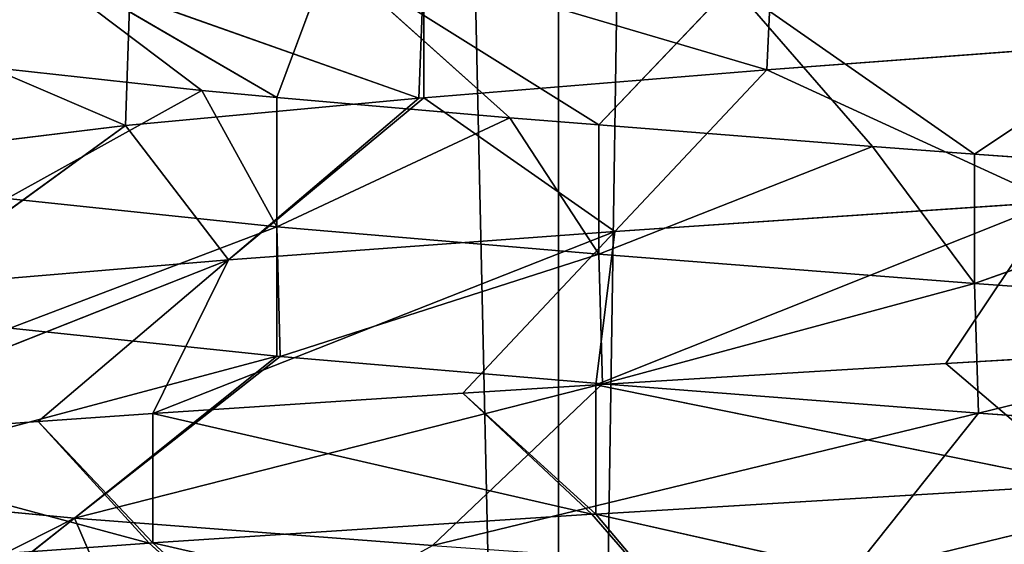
# Model space of a CAD drawing. Extents: x 44 to 247, y 1 to 99.
# Tile 43 of 64: x 140.08 to 142.5, y 9.3 to 10.59. Entities that reach past the tile are written whole.
import ezdxf

# ---------------------------------------------------------------- set-up
doc = ezdxf.new("R2010")
doc.units = 0
doc.header["$LTSCALE"] = 2.54
doc.layers.get('0').update_dxf_attribs({"color": 13, "linetype": 'CONTINUOUS'})

# ---------------------------------------------------------------- blocks, each defined once
blk = doc.blocks.new('WIESZAK_NA_R_CZNIKI_Z_FRON')
at = {"color": 0}
for p, q in [((141.4042, 1.3295, 113.6113), (139.7926, 74.9895, 113.853)), ((141.4042, 1.3295, 113.6113), (139.7926, 74.9895, 113.853)), ((141.4042, 1.3295, 113.6113), (141.4042, 74.9895, 113.6113)), ((142.5387, 74.9895, 113.4915), (141.4042, 1.3295, 113.6113)), ((142.5387, 74.9895, 113.4915), (141.4042, 1.3295, 113.6113)), ((141.4042, 1.3295, 113.6113), (141.4042, 74.9895, 113.6113)), ((140.0022, 10.8085, 140.6562), (140.7123, 10.3941, 140.8897)), ((140.5281, 10.4117, 141.0989), (140.0022, 10.8085, 140.6562)), ((140.5281, 10.4117, 141.0989), (140.0022, 10.8085, 140.6562)), ((140.0022, 10.8085, 140.6562), (140.7123, 10.3941, 140.8897)), ((141.9303, 10.7809, 150.375), (141.9154, 10.4623, 150.3653)), ((141.9303, 10.7809, 150.375), (141.9154, 10.4623, 150.3653)), ((140.7123, 10.3941, 140.8897), (140.8415, 10.7418, 139.8169)), ((140.7123, 10.3941, 140.8897), (140.8415, 10.7418, 139.8169)), ((140.8415, 10.7418, 139.8169), (141.5028, 10.327, 140.167)), ((141.2842, 10.3449, 140.3428), (140.8415, 10.7418, 139.8169)), ((141.2842, 10.3449, 140.3428), (140.8415, 10.7418, 139.8169)), ((140.8415, 10.7418, 139.8169), (141.5028, 10.327, 140.167)), ((141.0612, 10.393, 149.7016), (141.0736, 10.7115, 149.713)), ((141.0612, 10.393, 149.7016), (141.0736, 10.7115, 149.713)), ((141.0736, 10.394, 149.713), (141.0736, 10.7115, 149.713)), ((141.0736, 10.7115, 149.713), (141.9154, 10.4623, 150.3653)), ((141.0736, 10.394, 149.713), (141.0736, 10.7115, 149.713)), ((141.0736, 10.7115, 149.713), (141.9154, 10.4623, 150.3653)), ((141.8305, 10.6712, 139.1221), (141.5028, 10.327, 140.167)), ((141.8305, 10.6712, 139.1221), (141.5028, 10.327, 140.167)), ((142.1751, 10.2743, 139.7169), (141.8305, 10.6712, 139.1221)), ((141.8305, 10.6712, 139.1221), (142.4251, 10.2555, 139.5796)), ((141.8305, 10.6712, 139.1221), (142.4251, 10.2555, 139.5796)), ((142.1751, 10.2743, 139.7169), (141.8305, 10.6712, 139.1221)), ((140.3512, 10.6444, 148.9223), (140.3411, 10.3258, 148.9091)), ((140.3512, 10.6444, 148.9223), (140.3411, 10.3258, 148.9091)), ((141.0612, 10.393, 149.7016), (140.3512, 10.6444, 148.9223)), ((141.0612, 10.393, 149.7016), (140.3512, 10.6444, 148.9223)), ((142.9385, 10.5981, 138.6048), (142.4251, 10.2555, 139.5796)), ((142.9385, 10.5981, 138.6048), (142.4251, 10.2555, 139.5796)), ((139.764, 10.5728, 147.9998), (140.3411, 10.3258, 148.9091)), ((139.764, 10.5728, 147.9998), (140.3411, 10.3258, 148.9091)), ((141.9154, 10.4623, 150.3653), (142.8872, 10.535, 150.8785)), ((141.9154, 10.4623, 150.3653), (142.8872, 10.535, 150.8785)), ((140.5281, 10.4117, 141.0989), (140.0506, 10.4636, 141.7466)), ((140.5281, 10.4117, 141.0989), (140.0506, 10.4636, 141.7466)), ((141.0736, 10.394, 149.713), (141.9154, 10.4623, 150.3653)), ((141.0736, 10.394, 149.713), (141.9154, 10.4623, 150.3653)), ((141.9154, 10.4623, 150.3653), (141.5422, 10.0654, 150.9426)), ((141.9154, 10.4623, 150.3653), (141.5422, 10.0654, 150.9426)), ((141.9154, 10.4623, 150.3653), (142.621, 10.1381, 151.5122)), ((141.9154, 10.4623, 150.3653), (142.621, 10.1381, 151.5122)), ((140.0506, 10.1461, 141.7466), (140.5281, 10.4117, 141.0989)), ((140.0506, 10.1461, 141.7466), (140.5281, 10.4117, 141.0989)), ((140.7123, 10.0766, 140.8897), (140.5281, 10.4117, 141.0989)), ((140.7123, 10.0766, 140.8897), (140.5281, 10.4117, 141.0989)), ((140.7123, 10.3941, 140.8897), (140.5281, 10.4117, 141.0989)), ((140.7123, 10.3941, 140.8897), (140.5281, 10.4117, 141.0989)), ((140.3411, 10.3258, 148.9091), (141.0612, 10.393, 149.7016)), ((140.3411, 10.3258, 148.9091), (141.0612, 10.393, 149.7016)), ((141.0736, 10.394, 149.713), (140.594, 9.9961, 150.2058)), ((141.0736, 10.394, 149.713), (140.594, 9.9961, 150.2058)), ((141.0612, 10.393, 149.7016), (140.594, 9.9961, 150.2058)), ((141.0612, 10.393, 149.7016), (140.594, 9.9961, 150.2058)), ((140.7123, 10.0766, 140.8897), (140.7123, 10.3941, 140.8897)), ((140.7123, 10.0766, 140.8897), (140.7123, 10.3941, 140.8897)), ((141.2842, 10.3449, 140.3428), (140.7123, 10.3941, 140.8897)), ((141.2842, 10.3449, 140.3428), (140.7123, 10.3941, 140.8897)), ((141.0612, 10.393, 149.7016), (141.0736, 10.394, 149.713)), ((141.0612, 10.393, 149.7016), (141.0736, 10.394, 149.713)), ((141.0736, 10.394, 149.713), (141.5422, 10.0654, 150.9426)), ((141.0736, 10.394, 149.713), (141.5422, 10.0654, 150.9426)), ((139.7565, 10.2543, 147.9853), (140.3411, 10.3258, 148.9091)), ((139.7565, 10.2543, 147.9853), (140.3411, 10.3258, 148.9091)), ((140.3411, 10.3258, 148.9091), (139.7946, 9.9289, 149.3261)), ((140.3411, 10.3258, 148.9091), (139.7946, 9.9289, 149.3261)), ((140.3411, 10.3258, 148.9091), (140.594, 9.9961, 150.2058)), ((140.3411, 10.3258, 148.9091), (140.594, 9.9961, 150.2058)), ((141.2842, 10.3449, 140.3428), (140.7123, 10.0766, 140.8897)), ((141.2842, 10.3449, 140.3428), (140.7123, 10.0766, 140.8897)), ((141.5028, 10.327, 140.167), (141.2842, 10.3449, 140.3428)), ((141.2842, 10.3449, 140.3428), (141.5028, 10.0095, 140.167)), ((141.2842, 10.3449, 140.3428), (141.5028, 10.0095, 140.167)), ((141.5028, 10.327, 140.167), (141.2842, 10.3449, 140.3428)), ((141.5028, 10.327, 140.167), (141.5028, 10.0095, 140.167)), ((142.1751, 10.2743, 139.7169), (141.5028, 10.327, 140.167)), ((141.5028, 10.327, 140.167), (141.5028, 10.0095, 140.167)), ((142.1751, 10.2743, 139.7169), (141.5028, 10.327, 140.167)), ((141.5028, 10.0095, 140.167), (142.1751, 10.2743, 139.7169)), ((141.5028, 10.0095, 140.167), (142.1751, 10.2743, 139.7169)), ((142.4251, 9.938, 139.5796), (142.1751, 10.2743, 139.7169)), ((142.4251, 9.938, 139.5796), (142.1751, 10.2743, 139.7169)), ((142.4251, 10.2555, 139.5796), (142.1751, 10.2743, 139.7169)), ((142.4251, 10.2555, 139.5796), (142.1751, 10.2743, 139.7169)), ((142.4251, 9.938, 139.5796), (142.4251, 10.2555, 139.5796)), ((142.4251, 9.938, 139.5796), (142.4251, 10.2555, 139.5796)), ((143.1732, 10.2012, 139.2509), (142.4251, 10.2555, 139.5796)), ((143.1732, 10.2012, 139.2509), (142.4251, 10.2555, 139.5796)), ((143.1732, 10.2012, 139.2509), (142.4251, 9.938, 139.5796)), ((143.1732, 10.2012, 139.2509), (142.4251, 9.938, 139.5796)), ((140.7123, 10.0766, 140.8897), (140.0506, 10.1461, 141.7466)), ((140.7123, 10.0766, 140.8897), (140.0506, 10.1461, 141.7466)), ((142.621, 10.1381, 151.5122), (141.4959, 9.6891, 151.7198)), ((142.621, 10.1381, 151.5122), (141.4959, 9.6891, 151.7198)), ((141.5422, 10.0654, 150.9426), (142.621, 10.1381, 151.5122)), ((141.5422, 10.0654, 150.9426), (142.621, 10.1381, 151.5122)), ((142.3548, 9.7412, 152.146), (142.621, 10.1381, 151.5122)), ((142.3548, 9.7412, 152.146), (142.621, 10.1381, 151.5122)), ((140.7123, 10.0766, 140.8897), (140.0578, 9.8277, 141.7355)), ((140.7123, 10.0766, 140.8897), (140.0578, 9.8277, 141.7355)), ((141.5422, 10.0654, 150.9426), (140.4079, 9.6185, 150.9579)), ((141.5422, 10.0654, 150.9426), (140.4079, 9.6185, 150.9579)), ((140.594, 9.9961, 150.2058), (141.5422, 10.0654, 150.9426)), ((140.594, 9.9961, 150.2058), (141.5422, 10.0654, 150.9426)), ((140.7123, 9.7591, 140.8897), (140.7123, 10.0766, 140.8897)), ((140.7123, 10.0766, 140.8897), (141.5028, 10.0095, 140.167)), ((140.7123, 10.0766, 140.8897), (141.5028, 10.0095, 140.167)), ((140.7123, 10.0766, 140.8897), (140.7207, 9.7584, 140.8806)), ((140.7123, 10.0766, 140.8897), (140.7207, 9.7584, 140.8806)), ((140.7123, 9.7591, 140.8897), (140.7123, 10.0766, 140.8897)), ((141.169, 9.6685, 151.5199), (141.5422, 10.0654, 150.9426)), ((141.169, 9.6685, 151.5199), (141.5422, 10.0654, 150.9426)), ((141.4959, 9.6891, 151.7198), (141.5422, 10.0654, 150.9426)), ((141.4959, 9.6891, 151.7198), (141.5422, 10.0654, 150.9426)), ((141.5028, 10.0095, 140.167), (140.7207, 9.7584, 140.8806)), ((141.5028, 10.0095, 140.167), (140.7207, 9.7584, 140.8806)), ((141.5124, 9.6912, 140.1597), (141.5028, 10.0095, 140.167)), ((141.5124, 9.6912, 140.1597), (141.5028, 10.0095, 140.167)), ((142.4251, 9.938, 139.5796), (141.5028, 10.0095, 140.167)), ((142.4251, 9.938, 139.5796), (141.5028, 10.0095, 140.167)), ((140.594, 9.9961, 150.2058), (139.4686, 9.5505, 150.0187)), ((140.594, 9.9961, 150.2058), (139.4686, 9.5505, 150.0187)), ((139.7946, 9.9289, 149.3261), (140.594, 9.9961, 150.2058)), ((139.7946, 9.9289, 149.3261), (140.594, 9.9961, 150.2058)), ((140.1268, 9.5992, 150.71), (140.594, 9.9961, 150.2058)), ((140.1268, 9.5992, 150.71), (140.594, 9.9961, 150.2058)), ((140.4079, 9.6185, 150.9579), (140.594, 9.9961, 150.2058)), ((140.4079, 9.6185, 150.9579), (140.594, 9.9961, 150.2058)), ((141.5124, 9.6912, 140.1597), (142.4251, 9.938, 139.5796)), ((141.5124, 9.6912, 140.1597), (142.4251, 9.938, 139.5796)), ((142.4251, 9.938, 139.5796), (143.4438, 9.8648, 139.1596)), ((142.4251, 9.938, 139.5796), (143.4438, 9.8648, 139.1596)), ((142.4251, 9.938, 139.5796), (142.4356, 9.6197, 139.5742)), ((142.4251, 9.938, 139.5796), (142.4356, 9.6197, 139.5742)), ((143.4438, 9.8648, 139.1596), (142.4356, 9.6197, 139.5742)), ((143.4438, 9.8648, 139.1596), (142.4356, 9.6197, 139.5742)), ((140.7123, 9.7591, 140.8897), (140.0578, 9.8277, 141.7355)), ((140.7123, 9.7591, 140.8897), (140.0578, 9.8277, 141.7355)), ((140.7123, 9.7591, 140.8897), (139.4801, 9.4308, 141.3629)), ((140.7123, 9.7591, 140.8897), (139.4801, 9.4308, 141.3629)), ((140.7123, 9.7591, 140.8897), (140.216, 9.3615, 140.4139)), ((140.7123, 9.7591, 140.8897), (140.216, 9.3615, 140.4139)), ((140.7207, 9.7584, 140.8806), (140.216, 9.3615, 140.4139)), ((140.7207, 9.7584, 140.8806), (140.216, 9.3615, 140.4139)), ((140.7207, 9.7584, 140.8806), (140.7123, 9.7591, 140.8897)), ((140.7207, 9.7584, 140.8806), (140.7123, 9.7591, 140.8897)), ((141.5124, 9.6912, 140.1597), (140.7207, 9.7584, 140.8806)), ((141.5124, 9.6912, 140.1597), (140.7207, 9.7584, 140.8806)), ((142.3548, 9.7412, 152.146), (142.6997, 9.7614, 152.2811)), ((142.3548, 9.7412, 152.146), (142.6997, 9.7614, 152.2811)), ((141.4959, 9.6891, 151.7198), (142.3548, 9.7412, 152.146)), ((141.4959, 9.6891, 151.7198), (142.3548, 9.7412, 152.146)), ((142.3548, 9.7412, 152.146), (142.7038, 9.4441, 152.2826)), ((142.3548, 9.7412, 152.146), (142.7038, 9.4441, 152.2826)), ((141.5124, 9.6912, 140.1597), (140.216, 9.3615, 140.4139)), ((141.5124, 9.6912, 140.1597), (140.216, 9.3615, 140.4139)), ((141.5124, 9.6912, 140.1597), (141.0948, 9.2943, 139.6136)), ((141.5124, 9.6912, 140.1597), (141.0948, 9.2943, 139.6136)), ((141.169, 9.6685, 151.5199), (141.4959, 9.6891, 151.7198)), ((141.169, 9.6685, 151.5199), (141.4959, 9.6891, 151.7198)), ((141.4959, 9.6891, 151.7198), (141.4959, 9.3716, 151.7198)), ((141.4959, 9.6891, 151.7198), (141.4959, 9.3716, 151.7198)), ((141.4959, 9.6891, 151.7198), (142.7038, 9.4441, 152.2826)), ((141.4959, 9.6891, 151.7198), (142.7038, 9.4441, 152.2826)), ((142.4356, 9.6197, 139.5742), (141.5124, 9.6912, 140.1597)), ((142.4356, 9.6197, 139.5742), (141.5124, 9.6912, 140.1597)), ((140.4079, 9.6185, 150.9579), (141.169, 9.6685, 151.5199)), ((140.4079, 9.6185, 150.9579), (141.169, 9.6685, 151.5199)), ((141.169, 9.6685, 151.5199), (141.4859, 9.371, 151.714)), ((141.169, 9.6685, 151.5199), (141.4859, 9.371, 151.714)), ((141.169, 9.6685, 151.5199), (141.4959, 9.3716, 151.7198)), ((141.169, 9.6685, 151.5199), (141.4959, 9.3716, 151.7198)), ((139.4686, 9.5505, 150.0187), (140.1268, 9.5992, 150.71)), ((139.4686, 9.5505, 150.0187), (140.1268, 9.5992, 150.71)), ((140.1268, 9.5992, 150.71), (140.4079, 9.6185, 150.9579)), ((140.1268, 9.5992, 150.71), (140.4079, 9.6185, 150.9579)), ((140.1268, 9.5992, 150.71), (140.3988, 9.3004, 150.9503)), ((140.1268, 9.5992, 150.71), (140.3988, 9.3004, 150.9503)), ((140.1268, 9.5992, 150.71), (140.4079, 9.301, 150.9579)), ((140.1268, 9.5992, 150.71), (140.4079, 9.301, 150.9579)), ((140.4079, 9.6185, 150.9579), (140.4079, 9.301, 150.9579)), ((140.4079, 9.6185, 150.9579), (140.4079, 9.301, 150.9579)), ((140.4079, 9.6185, 150.9579), (141.4859, 9.371, 151.714)), ((140.4079, 9.6185, 150.9579), (141.4859, 9.371, 151.714)), ((142.4356, 9.6197, 139.5742), (141.0948, 9.2943, 139.6136)), ((142.4356, 9.6197, 139.5742), (141.0948, 9.2943, 139.6136)), ((142.4356, 9.6197, 139.5742), (142.1196, 9.2228, 138.9637)), ((142.4356, 9.6197, 139.5742), (142.1196, 9.2228, 138.9637)), ((143.4545, 9.5465, 139.1562), (142.4356, 9.6197, 139.5742)), ((143.4545, 9.5465, 139.1562), (142.4356, 9.6197, 139.5742)), ((139.4686, 9.5505, 150.0187), (140.3988, 9.3004, 150.9503)), ((139.4686, 9.5505, 150.0187), (140.3988, 9.3004, 150.9503)), ((143.4545, 9.5465, 139.1562), (142.1196, 9.2228, 138.9637)), ((143.4545, 9.5465, 139.1562), (142.1196, 9.2228, 138.9637)), ((140.216, 9.3615, 140.4139), (139.4801, 9.4308, 141.3629)), ((140.216, 9.3615, 140.4139), (139.4801, 9.4308, 141.3629)), ((142.7038, 9.4441, 152.2826), (141.4959, 9.3716, 151.7198)), ((142.7038, 9.4441, 152.2826), (141.4959, 9.3716, 151.7198)), ((139.4686, 8.9835, 140.2226), (140.216, 9.3615, 140.4139)), ((139.4686, 8.9835, 140.2226), (140.216, 9.3615, 140.4139)), ((139.7114, 8.9646, 139.9471), (140.216, 9.3615, 140.4139)), ((139.7114, 8.9646, 139.9471), (140.216, 9.3615, 140.4139)), ((140.216, 9.3615, 140.4139), (140.4079, 8.9155, 139.2834)), ((141.0948, 9.2943, 139.6136), (140.216, 9.3615, 140.4139)), ((140.216, 9.3615, 140.4139), (140.4079, 8.9155, 139.2834)), ((141.0948, 9.2943, 139.6136), (140.216, 9.3615, 140.4139)), ((141.4859, 9.371, 151.714), (140.4079, 9.301, 150.9579)), ((141.4859, 9.371, 151.714), (140.4079, 9.301, 150.9579)), ((141.4959, 9.3716, 151.7198), (141.4859, 9.371, 151.714)), ((141.4959, 9.3716, 151.7198), (141.4859, 9.371, 151.714)), ((141.4859, 9.371, 151.714), (141.8305, 8.9741, 151.1192)), ((141.4859, 9.371, 151.714), (141.8305, 8.9741, 151.1192)), ((141.4959, 9.3716, 151.7198), (141.8305, 8.9741, 151.1192)), ((141.4959, 9.3716, 151.7198), (141.8305, 8.9741, 151.1192)), ((141.4959, 9.3716, 151.7198), (142.9385, 9.0472, 151.6365)), ((141.4959, 9.3716, 151.7198), (142.9385, 9.0472, 151.6365)), ((140.3988, 9.3004, 150.9503), (139.4763, 9.2336, 150.0278)), ((140.3988, 9.3004, 150.9503), (139.4763, 9.2336, 150.0278)), ((140.4079, 9.301, 150.9579), (140.3988, 9.3004, 150.9503)), ((140.4079, 9.301, 150.9579), (140.3988, 9.3004, 150.9503)), ((140.8415, 8.9035, 150.4244), (140.3988, 9.3004, 150.9503)), ((140.8415, 8.9035, 150.4244), (140.3988, 9.3004, 150.9503)), ((141.8305, 8.9741, 151.1192), (140.4079, 9.301, 150.9579)), ((141.8305, 8.9741, 151.1192), (140.4079, 9.301, 150.9579)), ((140.8415, 8.9035, 150.4244), (140.4079, 9.301, 150.9579)), ((140.8415, 8.9035, 150.4244), (140.4079, 9.301, 150.9579))]:
    blk.add_line(p, q, dxfattribs=at)
mesh = blk.add_polyface(dxfattribs=at)
corners = [(141.4042, 1.3295, 113.6113), (137.5617, 1.3295, 114.3296), (139.7926, 74.9895, 113.853)]
mesh.append_faces([[corners[k] for k in face] for face in [(0, 1, 2)]], dxfattribs={"color": 0})
mesh = blk.add_polyface(dxfattribs=at)
corners = [(143.3514, 1.3295, 176.8104), (139.7926, 74.9895, 176.3883), (139.4719, 1.3295, 176.3301)]
mesh.append_faces([[corners[k] for k in face] for face in [(0, 1, 2)]], dxfattribs={"color": 0})
mesh = blk.add_polyface(dxfattribs=at)
corners = [(141.4042, 1.3295, 113.6113), (139.7926, 74.9895, 113.853), (141.4042, 74.9895, 113.6113)]
mesh.append_faces([[corners[k] for k in face] for face in [(0, 1, 2)]], dxfattribs={"color": 0})
mesh = blk.add_polyface(dxfattribs=at)
corners = [(143.3514, 1.3295, 176.8104), (142.5387, 74.9895, 176.7499), (139.7926, 74.9895, 176.3883)]
mesh.append_faces([[corners[k] for k in face] for face in [(0, 1, 2)]], dxfattribs={"color": 0})
mesh = blk.add_polyface(dxfattribs=at)
corners = [(142.5387, 74.9895, 113.4915), (141.4042, 1.3295, 113.6113), (141.4042, 74.9895, 113.6113)]
mesh.append_faces([[corners[k] for k in face] for face in [(0, 1, 2)]], dxfattribs={"color": 0})
mesh = blk.add_polyface(dxfattribs=at)
corners = [(145.3059, 1.3295, 113.3707), (141.4042, 1.3295, 113.6113), (142.5387, 74.9895, 113.4915)]
mesh.append_faces([[corners[k] for k in face] for face in [(0, 1, 2)]], dxfattribs={"color": 0})
mesh = blk.add_polyface(dxfattribs=at)
corners = [(139.9022, 10.9093, 148.2514), (140.3512, 10.6444, 148.9223), (139.764, 10.5728, 147.9998)]
mesh.append_faces([[corners[k] for k in face] for face in [(0, 1, 2)]], dxfattribs={"color": 0})
mesh = blk.add_polyface(dxfattribs=at)
corners = [(142.9042, 10.8537, 150.8856), (142.8872, 10.535, 150.8785), (141.9303, 10.7809, 150.375)]
mesh.append_faces([[corners[k] for k in face] for face in [(0, 1, 2)]], dxfattribs={"color": 0})
mesh = blk.add_polyface(dxfattribs=at)
corners = [(140.7123, 10.3941, 140.8897), (140.8415, 10.7418, 139.8169), (140.0022, 10.8085, 140.6562)]
mesh.append_faces([[corners[k] for k in face] for face in [(0, 1, 2)]], dxfattribs={"color": 0})
mesh = blk.add_polyface(dxfattribs=at)
corners = [(140.0506, 10.4636, 141.7466), (140.5281, 10.4117, 141.0989), (140.0022, 10.8085, 140.6562)]
mesh.append_faces([[corners[k] for k in face] for face in [(0, 1, 2)]], dxfattribs={"color": 0})
mesh = blk.add_polyface(dxfattribs=at)
corners = [(140.5281, 10.4117, 141.0989), (140.7123, 10.3941, 140.8897), (140.0022, 10.8085, 140.6562)]
mesh.append_faces([[corners[k] for k in face] for face in [(0, 1, 2)]], dxfattribs={"color": 0})
mesh = blk.add_polyface(dxfattribs=at)
corners = [(141.9303, 10.7809, 150.375), (141.9154, 10.4623, 150.3653), (141.0736, 10.7115, 149.713)]
mesh.append_faces([[corners[k] for k in face] for face in [(0, 1, 2)]], dxfattribs={"color": 0})
mesh = blk.add_polyface(dxfattribs=at)
corners = [(142.8872, 10.535, 150.8785), (141.9154, 10.4623, 150.3653), (141.9303, 10.7809, 150.375)]
mesh.append_faces([[corners[k] for k in face] for face in [(0, 1, 2)]], dxfattribs={"color": 0})
mesh = blk.add_polyface(dxfattribs=at)
corners = [(140.7123, 10.3941, 140.8897), (141.2842, 10.3449, 140.3428), (140.8415, 10.7418, 139.8169)]
mesh.append_faces([[corners[k] for k in face] for face in [(0, 1, 2)]], dxfattribs={"color": 0})
mesh = blk.add_polyface(dxfattribs=at)
corners = [(141.5028, 10.327, 140.167), (141.8305, 10.6712, 139.1221), (140.8415, 10.7418, 139.8169)]
mesh.append_faces([[corners[k] for k in face] for face in [(0, 1, 2)]], dxfattribs={"color": 0})
mesh = blk.add_polyface(dxfattribs=at)
corners = [(141.2842, 10.3449, 140.3428), (141.5028, 10.327, 140.167), (140.8415, 10.7418, 139.8169)]
mesh.append_faces([[corners[k] for k in face] for face in [(0, 1, 2)]], dxfattribs={"color": 0})
mesh = blk.add_polyface(dxfattribs=at)
corners = [(141.0736, 10.7115, 149.713), (141.0612, 10.393, 149.7016), (140.3512, 10.6444, 148.9223)]
mesh.append_faces([[corners[k] for k in face] for face in [(0, 1, 2)]], dxfattribs={"color": 0})
mesh = blk.add_polyface(dxfattribs=at)
corners = [(141.0736, 10.394, 149.713), (141.0612, 10.393, 149.7016), (141.0736, 10.7115, 149.713)]
mesh.append_faces([[corners[k] for k in face] for face in [(0, 1, 2)]], dxfattribs={"color": 0})
mesh = blk.add_polyface(dxfattribs=at)
corners = [(141.9154, 10.4623, 150.3653), (141.0736, 10.394, 149.713), (141.0736, 10.7115, 149.713)]
mesh.append_faces([[corners[k] for k in face] for face in [(0, 1, 2)]], dxfattribs={"color": 0})
mesh = blk.add_polyface(dxfattribs=at)
corners = [(141.5028, 10.327, 140.167), (142.1751, 10.2743, 139.7169), (141.8305, 10.6712, 139.1221)]
mesh.append_faces([[corners[k] for k in face] for face in [(0, 1, 2)]], dxfattribs={"color": 0})
mesh = blk.add_polyface(dxfattribs=at)
corners = [(142.4251, 10.2555, 139.5796), (142.9385, 10.5981, 138.6048), (141.8305, 10.6712, 139.1221)]
mesh.append_faces([[corners[k] for k in face] for face in [(0, 1, 2)]], dxfattribs={"color": 0})
mesh = blk.add_polyface(dxfattribs=at)
corners = [(142.1751, 10.2743, 139.7169), (142.4251, 10.2555, 139.5796), (141.8305, 10.6712, 139.1221)]
mesh.append_faces([[corners[k] for k in face] for face in [(0, 1, 2)]], dxfattribs={"color": 0})
mesh = blk.add_polyface(dxfattribs=at)
corners = [(140.3512, 10.6444, 148.9223), (140.3411, 10.3258, 148.9091), (139.764, 10.5728, 147.9998)]
mesh.append_faces([[corners[k] for k in face] for face in [(0, 1, 2)]], dxfattribs={"color": 0})
mesh = blk.add_polyface(dxfattribs=at)
corners = [(140.3512, 10.6444, 148.9223), (141.0612, 10.393, 149.7016), (140.3411, 10.3258, 148.9091)]
mesh.append_faces([[corners[k] for k in face] for face in [(0, 1, 2)]], dxfattribs={"color": 0})
mesh = blk.add_polyface(dxfattribs=at)
corners = [(142.4251, 10.2555, 139.5796), (143.1732, 10.2012, 139.2509), (142.9385, 10.5981, 138.6048)]
mesh.append_faces([[corners[k] for k in face] for face in [(0, 1, 2)]], dxfattribs={"color": 0})
mesh = blk.add_polyface(dxfattribs=at)
corners = [(139.764, 10.5728, 147.9998), (140.3411, 10.3258, 148.9091), (139.7565, 10.2543, 147.9853)]
mesh.append_faces([[corners[k] for k in face] for face in [(0, 1, 2)]], dxfattribs={"color": 0})
mesh = blk.add_polyface(dxfattribs=at)
corners = [(142.621, 10.1381, 151.5122), (141.9154, 10.4623, 150.3653), (142.8872, 10.535, 150.8785)]
mesh.append_faces([[corners[k] for k in face] for face in [(0, 1, 2)]], dxfattribs={"color": 0})
mesh = blk.add_polyface(dxfattribs=at)
corners = [(140.0506, 10.4636, 141.7466), (140.0506, 10.1461, 141.7466), (140.5281, 10.4117, 141.0989)]
mesh.append_faces([[corners[k] for k in face] for face in [(0, 1, 2)]], dxfattribs={"color": 0})
mesh = blk.add_polyface(dxfattribs=at)
corners = [(141.5422, 10.0654, 150.9426), (141.0736, 10.394, 149.713), (141.9154, 10.4623, 150.3653)]
mesh.append_faces([[corners[k] for k in face] for face in [(0, 1, 2)]], dxfattribs={"color": 0})
mesh = blk.add_polyface(dxfattribs=at)
corners = [(142.621, 10.1381, 151.5122), (141.5422, 10.0654, 150.9426), (141.9154, 10.4623, 150.3653)]
mesh.append_faces([[corners[k] for k in face] for face in [(0, 1, 2)]], dxfattribs={"color": 0})
mesh = blk.add_polyface(dxfattribs=at)
corners = [(140.5281, 10.4117, 141.0989), (140.0506, 10.1461, 141.7466), (140.7123, 10.0766, 140.8897)]
mesh.append_faces([[corners[k] for k in face] for face in [(0, 1, 2)]], dxfattribs={"color": 0})
mesh = blk.add_polyface(dxfattribs=at)
corners = [(140.5281, 10.4117, 141.0989), (140.7123, 10.0766, 140.8897), (140.7123, 10.3941, 140.8897)]
mesh.append_faces([[corners[k] for k in face] for face in [(0, 1, 2)]], dxfattribs={"color": 0})
mesh = blk.add_polyface(dxfattribs=at)
corners = [(140.594, 9.9961, 150.2058), (140.3411, 10.3258, 148.9091), (141.0612, 10.393, 149.7016)]
mesh.append_faces([[corners[k] for k in face] for face in [(0, 1, 2)]], dxfattribs={"color": 0})
mesh = blk.add_polyface(dxfattribs=at)
corners = [(140.594, 9.9961, 150.2058), (141.0612, 10.393, 149.7016), (141.0736, 10.394, 149.713)]
mesh.append_faces([[corners[k] for k in face] for face in [(0, 1, 2)]], dxfattribs={"color": 0})
mesh = blk.add_polyface(dxfattribs=at)
corners = [(141.5422, 10.0654, 150.9426), (140.594, 9.9961, 150.2058), (141.0736, 10.394, 149.713)]
mesh.append_faces([[corners[k] for k in face] for face in [(0, 1, 2)]], dxfattribs={"color": 0})
mesh = blk.add_polyface(dxfattribs=at)
corners = [(141.2842, 10.3449, 140.3428), (140.7123, 10.3941, 140.8897), (140.7123, 10.0766, 140.8897)]
mesh.append_faces([[corners[k] for k in face] for face in [(0, 1, 2)]], dxfattribs={"color": 0})
mesh = blk.add_polyface(dxfattribs=at)
corners = [(139.7946, 9.9289, 149.3261), (139.7565, 10.2543, 147.9853), (140.3411, 10.3258, 148.9091)]
mesh.append_faces([[corners[k] for k in face] for face in [(0, 1, 2)]], dxfattribs={"color": 0})
mesh = blk.add_polyface(dxfattribs=at)
corners = [(140.594, 9.9961, 150.2058), (139.7946, 9.9289, 149.3261), (140.3411, 10.3258, 148.9091)]
mesh.append_faces([[corners[k] for k in face] for face in [(0, 1, 2)]], dxfattribs={"color": 0})
mesh = blk.add_polyface(dxfattribs=at)
corners = [(141.5028, 10.0095, 140.167), (141.2842, 10.3449, 140.3428), (140.7123, 10.0766, 140.8897)]
mesh.append_faces([[corners[k] for k in face] for face in [(0, 1, 2)]], dxfattribs={"color": 0})
mesh = blk.add_polyface(dxfattribs=at)
corners = [(141.5028, 10.327, 140.167), (141.2842, 10.3449, 140.3428), (141.5028, 10.0095, 140.167)]
mesh.append_faces([[corners[k] for k in face] for face in [(0, 1, 2)]], dxfattribs={"color": 0})
mesh = blk.add_polyface(dxfattribs=at)
corners = [(142.1751, 10.2743, 139.7169), (141.5028, 10.327, 140.167), (141.5028, 10.0095, 140.167)]
mesh.append_faces([[corners[k] for k in face] for face in [(0, 1, 2)]], dxfattribs={"color": 0})
mesh = blk.add_polyface(dxfattribs=at)
corners = [(142.4251, 9.938, 139.5796), (142.1751, 10.2743, 139.7169), (141.5028, 10.0095, 140.167)]
mesh.append_faces([[corners[k] for k in face] for face in [(0, 1, 2)]], dxfattribs={"color": 0})
mesh = blk.add_polyface(dxfattribs=at)
corners = [(142.4251, 10.2555, 139.5796), (142.1751, 10.2743, 139.7169), (142.4251, 9.938, 139.5796)]
mesh.append_faces([[corners[k] for k in face] for face in [(0, 1, 2)]], dxfattribs={"color": 0})
mesh = blk.add_polyface(dxfattribs=at)
corners = [(143.1732, 10.2012, 139.2509), (142.4251, 10.2555, 139.5796), (142.4251, 9.938, 139.5796)]
mesh.append_faces([[corners[k] for k in face] for face in [(0, 1, 2)]], dxfattribs={"color": 0})
mesh = blk.add_polyface(dxfattribs=at)
corners = [(143.4438, 9.8648, 139.1596), (143.1732, 10.2012, 139.2509), (142.4251, 9.938, 139.5796)]
mesh.append_faces([[corners[k] for k in face] for face in [(0, 1, 2)]], dxfattribs={"color": 0})
mesh = blk.add_polyface(dxfattribs=at)
corners = [(140.0506, 10.1461, 141.7466), (140.0578, 9.8277, 141.7355), (140.7123, 10.0766, 140.8897)]
mesh.append_faces([[corners[k] for k in face] for face in [(0, 1, 2)]], dxfattribs={"color": 0})
mesh = blk.add_polyface(dxfattribs=at)
corners = [(141.4959, 9.6891, 151.7198), (141.5422, 10.0654, 150.9426), (142.621, 10.1381, 151.5122)]
mesh.append_faces([[corners[k] for k in face] for face in [(0, 1, 2)]], dxfattribs={"color": 0})
mesh = blk.add_polyface(dxfattribs=at)
corners = [(142.3548, 9.7412, 152.146), (141.4959, 9.6891, 151.7198), (142.621, 10.1381, 151.5122)]
mesh.append_faces([[corners[k] for k in face] for face in [(0, 1, 2)]], dxfattribs={"color": 0})
mesh = blk.add_polyface(dxfattribs=at)
corners = [(142.6997, 9.7614, 152.2811), (142.3548, 9.7412, 152.146), (142.621, 10.1381, 151.5122)]
mesh.append_faces([[corners[k] for k in face] for face in [(0, 1, 2)]], dxfattribs={"color": 0})
mesh = blk.add_polyface(dxfattribs=at)
corners = [(140.7123, 10.0766, 140.8897), (140.0578, 9.8277, 141.7355), (140.7123, 9.7591, 140.8897)]
mesh.append_faces([[corners[k] for k in face] for face in [(0, 1, 2)]], dxfattribs={"color": 0})
mesh = blk.add_polyface(dxfattribs=at)
corners = [(140.4079, 9.6185, 150.9579), (140.594, 9.9961, 150.2058), (141.5422, 10.0654, 150.9426)]
mesh.append_faces([[corners[k] for k in face] for face in [(0, 1, 2)]], dxfattribs={"color": 0})
mesh = blk.add_polyface(dxfattribs=at)
corners = [(141.169, 9.6685, 151.5199), (140.4079, 9.6185, 150.9579), (141.5422, 10.0654, 150.9426)]
mesh.append_faces([[corners[k] for k in face] for face in [(0, 1, 2)]], dxfattribs={"color": 0})
mesh = blk.add_polyface(dxfattribs=at)
corners = [(141.5028, 10.0095, 140.167), (140.7123, 10.0766, 140.8897), (140.7207, 9.7584, 140.8806)]
mesh.append_faces([[corners[k] for k in face] for face in [(0, 1, 2)]], dxfattribs={"color": 0})
mesh = blk.add_polyface(dxfattribs=at)
corners = [(140.7123, 10.0766, 140.8897), (140.7123, 9.7591, 140.8897), (140.7207, 9.7584, 140.8806)]
mesh.append_faces([[corners[k] for k in face] for face in [(0, 1, 2)]], dxfattribs={"color": 0})
mesh = blk.add_polyface(dxfattribs=at)
corners = [(141.4959, 9.6891, 151.7198), (141.169, 9.6685, 151.5199), (141.5422, 10.0654, 150.9426)]
mesh.append_faces([[corners[k] for k in face] for face in [(0, 1, 2)]], dxfattribs={"color": 0})
mesh = blk.add_polyface(dxfattribs=at)
corners = [(141.5124, 9.6912, 140.1597), (141.5028, 10.0095, 140.167), (140.7207, 9.7584, 140.8806)]
mesh.append_faces([[corners[k] for k in face] for face in [(0, 1, 2)]], dxfattribs={"color": 0})
mesh = blk.add_polyface(dxfattribs=at)
corners = [(142.4251, 9.938, 139.5796), (141.5028, 10.0095, 140.167), (141.5124, 9.6912, 140.1597)]
mesh.append_faces([[corners[k] for k in face] for face in [(0, 1, 2)]], dxfattribs={"color": 0})
mesh = blk.add_polyface(dxfattribs=at)
corners = [(140.594, 9.9961, 150.2058), (139.4686, 9.5505, 150.0187), (139.7946, 9.9289, 149.3261)]
mesh.append_faces([[corners[k] for k in face] for face in [(0, 1, 2)]], dxfattribs={"color": 0})
mesh = blk.add_polyface(dxfattribs=at)
corners = [(140.1268, 9.5992, 150.71), (139.4686, 9.5505, 150.0187), (140.594, 9.9961, 150.2058)]
mesh.append_faces([[corners[k] for k in face] for face in [(0, 1, 2)]], dxfattribs={"color": 0})
mesh = blk.add_polyface(dxfattribs=at)
corners = [(140.4079, 9.6185, 150.9579), (140.1268, 9.5992, 150.71), (140.594, 9.9961, 150.2058)]
mesh.append_faces([[corners[k] for k in face] for face in [(0, 1, 2)]], dxfattribs={"color": 0})
mesh = blk.add_polyface(dxfattribs=at)
corners = [(142.4356, 9.6197, 139.5742), (142.4251, 9.938, 139.5796), (141.5124, 9.6912, 140.1597)]
mesh.append_faces([[corners[k] for k in face] for face in [(0, 1, 2)]], dxfattribs={"color": 0})
mesh = blk.add_polyface(dxfattribs=at)
corners = [(143.4438, 9.8648, 139.1596), (142.4251, 9.938, 139.5796), (142.4356, 9.6197, 139.5742)]
mesh.append_faces([[corners[k] for k in face] for face in [(0, 1, 2)]], dxfattribs={"color": 0})
mesh = blk.add_polyface(dxfattribs=at)
corners = [(143.4545, 9.5465, 139.1562), (143.4438, 9.8648, 139.1596), (142.4356, 9.6197, 139.5742)]
mesh.append_faces([[corners[k] for k in face] for face in [(0, 1, 2)]], dxfattribs={"color": 0})
mesh = blk.add_polyface(dxfattribs=at)
corners = [(140.0578, 9.8277, 141.7355), (139.4801, 9.4308, 141.3629), (140.7123, 9.7591, 140.8897)]
mesh.append_faces([[corners[k] for k in face] for face in [(0, 1, 2)]], dxfattribs={"color": 0})
mesh = blk.add_polyface(dxfattribs=at)
corners = [(139.4801, 9.4308, 141.3629), (140.216, 9.3615, 140.4139), (140.7123, 9.7591, 140.8897)]
mesh.append_faces([[corners[k] for k in face] for face in [(0, 1, 2)]], dxfattribs={"color": 0})
mesh = blk.add_polyface(dxfattribs=at)
corners = [(140.7123, 9.7591, 140.8897), (140.216, 9.3615, 140.4139), (140.7207, 9.7584, 140.8806)]
mesh.append_faces([[corners[k] for k in face] for face in [(0, 1, 2)]], dxfattribs={"color": 0})
mesh = blk.add_polyface(dxfattribs=at)
corners = [(140.7207, 9.7584, 140.8806), (140.216, 9.3615, 140.4139), (141.5124, 9.6912, 140.1597)]
mesh.append_faces([[corners[k] for k in face] for face in [(0, 1, 2)]], dxfattribs={"color": 0})
mesh = blk.add_polyface(dxfattribs=at)
corners = [(142.7038, 9.4441, 152.2826), (142.3548, 9.7412, 152.146), (142.6997, 9.7614, 152.2811)]
mesh.append_faces([[corners[k] for k in face] for face in [(0, 1, 2)]], dxfattribs={"color": 0})
mesh = blk.add_polyface(dxfattribs=at)
corners = [(142.7038, 9.4441, 152.2826), (141.4959, 9.6891, 151.7198), (142.3548, 9.7412, 152.146)]
mesh.append_faces([[corners[k] for k in face] for face in [(0, 1, 2)]], dxfattribs={"color": 0})
mesh = blk.add_polyface(dxfattribs=at)
corners = [(140.216, 9.3615, 140.4139), (141.0948, 9.2943, 139.6136), (141.5124, 9.6912, 140.1597)]
mesh.append_faces([[corners[k] for k in face] for face in [(0, 1, 2)]], dxfattribs={"color": 0})
mesh = blk.add_polyface(dxfattribs=at)
corners = [(141.5124, 9.6912, 140.1597), (141.0948, 9.2943, 139.6136), (142.4356, 9.6197, 139.5742)]
mesh.append_faces([[corners[k] for k in face] for face in [(0, 1, 2)]], dxfattribs={"color": 0})
mesh = blk.add_polyface(dxfattribs=at)
corners = [(141.4959, 9.6891, 151.7198), (141.4959, 9.3716, 151.7198), (141.169, 9.6685, 151.5199)]
mesh.append_faces([[corners[k] for k in face] for face in [(0, 1, 2)]], dxfattribs={"color": 0})
mesh = blk.add_polyface(dxfattribs=at)
corners = [(142.7038, 9.4441, 152.2826), (141.4959, 9.3716, 151.7198), (141.4959, 9.6891, 151.7198)]
mesh.append_faces([[corners[k] for k in face] for face in [(0, 1, 2)]], dxfattribs={"color": 0})
mesh = blk.add_polyface(dxfattribs=at)
corners = [(141.4859, 9.371, 151.714), (140.4079, 9.6185, 150.9579), (141.169, 9.6685, 151.5199)]
mesh.append_faces([[corners[k] for k in face] for face in [(0, 1, 2)]], dxfattribs={"color": 0})
mesh = blk.add_polyface(dxfattribs=at)
corners = [(141.4959, 9.3716, 151.7198), (141.4859, 9.371, 151.714), (141.169, 9.6685, 151.5199)]
mesh.append_faces([[corners[k] for k in face] for face in [(0, 1, 2)]], dxfattribs={"color": 0})
mesh = blk.add_polyface(dxfattribs=at)
corners = [(140.1268, 9.5992, 150.71), (140.3988, 9.3004, 150.9503), (139.4686, 9.5505, 150.0187)]
mesh.append_faces([[corners[k] for k in face] for face in [(0, 1, 2)]], dxfattribs={"color": 0})
mesh = blk.add_polyface(dxfattribs=at)
corners = [(140.4079, 9.6185, 150.9579), (140.4079, 9.301, 150.9579), (140.1268, 9.5992, 150.71)]
mesh.append_faces([[corners[k] for k in face] for face in [(0, 1, 2)]], dxfattribs={"color": 0})
mesh = blk.add_polyface(dxfattribs=at)
corners = [(140.4079, 9.301, 150.9579), (140.3988, 9.3004, 150.9503), (140.1268, 9.5992, 150.71)]
mesh.append_faces([[corners[k] for k in face] for face in [(0, 1, 2)]], dxfattribs={"color": 0})
mesh = blk.add_polyface(dxfattribs=at)
corners = [(141.4859, 9.371, 151.714), (140.4079, 9.301, 150.9579), (140.4079, 9.6185, 150.9579)]
mesh.append_faces([[corners[k] for k in face] for face in [(0, 1, 2)]], dxfattribs={"color": 0})
mesh = blk.add_polyface(dxfattribs=at)
corners = [(141.0948, 9.2943, 139.6136), (142.1196, 9.2228, 138.9637), (142.4356, 9.6197, 139.5742)]
mesh.append_faces([[corners[k] for k in face] for face in [(0, 1, 2)]], dxfattribs={"color": 0})
mesh = blk.add_polyface(dxfattribs=at)
corners = [(142.4356, 9.6197, 139.5742), (142.1196, 9.2228, 138.9637), (143.4545, 9.5465, 139.1562)]
mesh.append_faces([[corners[k] for k in face] for face in [(0, 1, 2)]], dxfattribs={"color": 0})
mesh = blk.add_polyface(dxfattribs=at)
corners = [(139.4686, 9.5505, 150.0187), (140.3988, 9.3004, 150.9503), (139.4763, 9.2336, 150.0278)]
mesh.append_faces([[corners[k] for k in face] for face in [(0, 1, 2)]], dxfattribs={"color": 0})
mesh = blk.add_polyface(dxfattribs=at)
corners = [(143.4545, 9.5465, 139.1562), (142.1196, 9.2228, 138.9637), (143.2507, 9.1497, 138.4997)]
mesh.append_faces([[corners[k] for k in face] for face in [(0, 1, 2)]], dxfattribs={"color": 0})
mesh = blk.add_polyface(dxfattribs=at)
corners = [(139.4801, 9.4308, 141.3629), (139.4686, 8.9835, 140.2226), (140.216, 9.3615, 140.4139)]
mesh.append_faces([[corners[k] for k in face] for face in [(0, 1, 2)]], dxfattribs={"color": 0})
mesh = blk.add_polyface(dxfattribs=at)
corners = [(142.7038, 9.4441, 152.2826), (142.9385, 9.0472, 151.6365), (141.4959, 9.3716, 151.7198)]
mesh.append_faces([[corners[k] for k in face] for face in [(0, 1, 2)]], dxfattribs={"color": 0})
mesh = blk.add_polyface(dxfattribs=at)
corners = [(140.216, 9.3615, 140.4139), (139.4686, 8.9835, 140.2226), (139.7114, 8.9646, 139.9471)]
mesh.append_faces([[corners[k] for k in face] for face in [(0, 1, 2)]], dxfattribs={"color": 0})
mesh = blk.add_polyface(dxfattribs=at)
corners = [(140.216, 9.3615, 140.4139), (139.7114, 8.9646, 139.9471), (140.4079, 8.9155, 139.2834)]
mesh.append_faces([[corners[k] for k in face] for face in [(0, 1, 2)]], dxfattribs={"color": 0})
mesh = blk.add_polyface(dxfattribs=at)
corners = [(140.216, 9.3615, 140.4139), (140.4079, 8.9155, 139.2834), (141.0948, 9.2943, 139.6136)]
mesh.append_faces([[corners[k] for k in face] for face in [(0, 1, 2)]], dxfattribs={"color": 0})
mesh = blk.add_polyface(dxfattribs=at)
corners = [(141.4859, 9.371, 151.714), (141.8305, 8.9741, 151.1192), (140.4079, 9.301, 150.9579)]
mesh.append_faces([[corners[k] for k in face] for face in [(0, 1, 2)]], dxfattribs={"color": 0})
mesh = blk.add_polyface(dxfattribs=at)
corners = [(141.4959, 9.3716, 151.7198), (141.8305, 8.9741, 151.1192), (141.4859, 9.371, 151.714)]
mesh.append_faces([[corners[k] for k in face] for face in [(0, 1, 2)]], dxfattribs={"color": 0})
mesh = blk.add_polyface(dxfattribs=at)
corners = [(141.4959, 9.3716, 151.7198), (142.9385, 9.0472, 151.6365), (141.8305, 8.9741, 151.1192)]
mesh.append_faces([[corners[k] for k in face] for face in [(0, 1, 2)]], dxfattribs={"color": 0})
mesh = blk.add_polyface(dxfattribs=at)
corners = [(140.3988, 9.3004, 150.9503), (140.8415, 8.9035, 150.4244), (139.4763, 9.2336, 150.0278)]
mesh.append_faces([[corners[k] for k in face] for face in [(0, 1, 2)]], dxfattribs={"color": 0})
mesh = blk.add_polyface(dxfattribs=at)
corners = [(140.4079, 9.301, 150.9579), (140.8415, 8.9035, 150.4244), (140.3988, 9.3004, 150.9503)]
mesh.append_faces([[corners[k] for k in face] for face in [(0, 1, 2)]], dxfattribs={"color": 0})
mesh = blk.add_polyface(dxfattribs=at)
corners = [(141.8305, 8.9741, 151.1192), (140.8415, 8.9035, 150.4244), (140.4079, 9.301, 150.9579)]
mesh.append_faces([[corners[k] for k in face] for face in [(0, 1, 2)]], dxfattribs={"color": 0})

msp = doc.modelspace()

# ---------------------------------------------------------------- block references
at = {"color": 0}
msp.add_blockref('WIESZAK_NA_R_CZNIKI_Z_FRON', (0, 0), dxfattribs=at)

doc.saveas('drawing.dxf')
